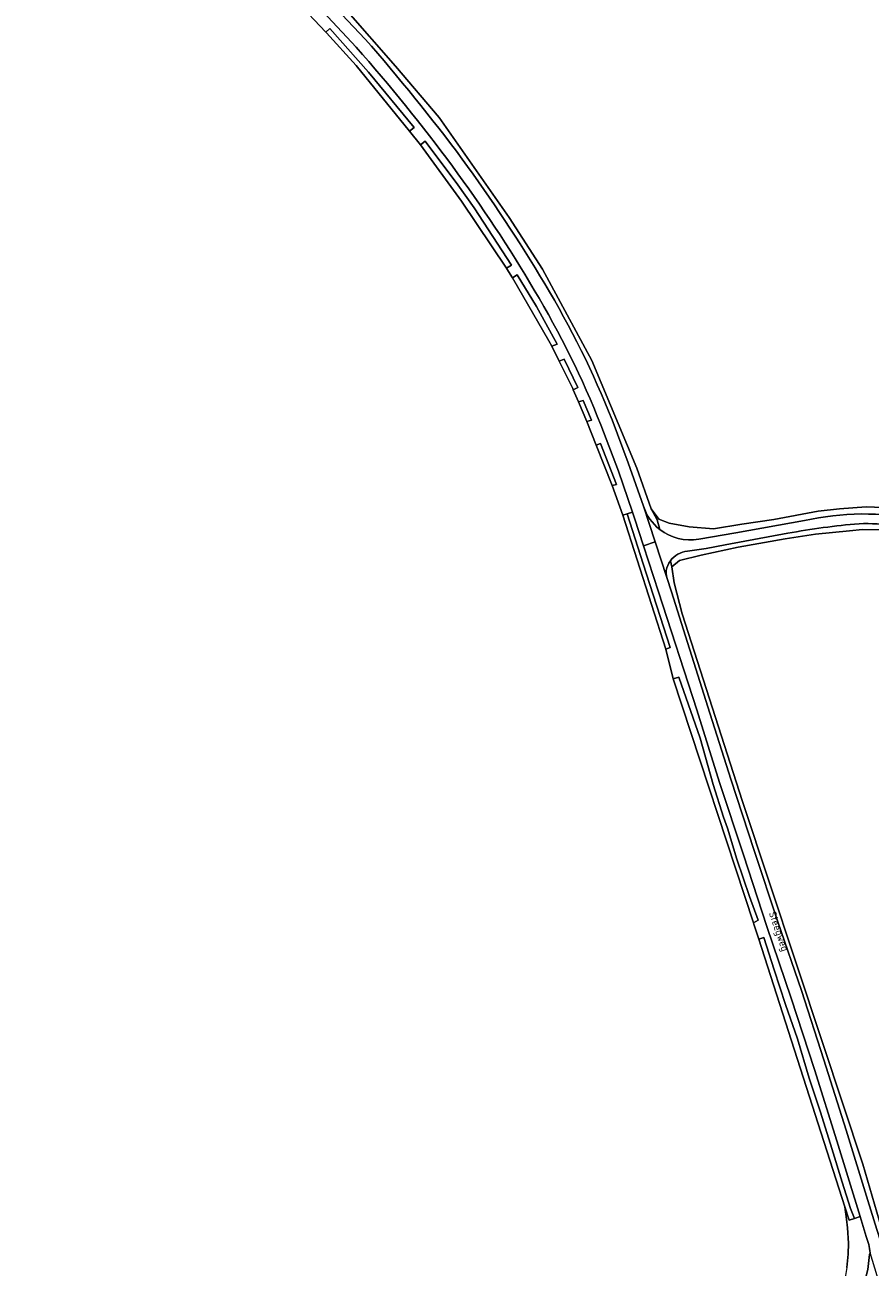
# Model space of a CAD drawing. Extents: x 184422 to 188298, y 343471 to 350189.
# Tile 59 of 256: x 185408 to 185613, y 347336 to 347638. Entities that reach past the tile are written whole.
import ezdxf
from ezdxf.enums import TextEntityAlignment as Align

# ---------------------------------------------------------------- set-up
doc = ezdxf.new("R2010")
doc.units = 0
for name, color, linetype, lineweight in [('B-WA-GR-BEPLANTING_CULTUUR_HEESTERS-GV', 252, 'Continuous', 18), ('B-WA-GR-BOUWLAND-GV', 252, 'Continuous', 13), ('B-WA-OG-TOPOGRAFIE-T18', 252, 'Continuous', 18), ('B-WA-OG-WEG-GV', 252, 'Continuous', 18), ('B-WA-VH-VERHARDING_ASFALT-GV', 252, 'Continuous', 18), ('B-WA-VH-VERHARDING_HALFVERHARDING_GRIND-GV', 252, 'Continuous', 18)]:
    doc.layers.add(name, color=color, linetype=linetype, lineweight=lineweight)
doc.styles.add('NLCS-ISO-M1000-T18', font='NLCS-ISO.ttf', dxfattribs={"height": 1.8})

msp = doc.modelspace()

# ---------------------------------------------------------------- linework, layer by layer
at = {"layer": 'B-WA-GR-BEPLANTING_CULTUUR_HEESTERS-GV', "flags": 128}
for points in [[(185480.904, 347635.747), (185481.026, 347635.618), (185488.265, 347627.675), (185501.148, 347611.761), (185502.32, 347612.642), (185491.223, 347626.076), (185481.841, 347636.631)], [(185480.904, 347635.747), (185481.026, 347635.618), (185488.265, 347627.675), (185501.148, 347611.761), (185502.32, 347612.642), (185491.223, 347626.076), (185481.841, 347636.631)], [(185480.904, 347635.747), (185481.026, 347635.618), (185488.265, 347627.675), (185501.148, 347611.761), (185502.32, 347612.642), (185491.223, 347626.076), (185481.841, 347636.631)], [(185505.011, 347609.319), (185503.825, 347608.455), (185513.802, 347594.758), (185524.741, 347578.461), (185525.939, 347579.218), (185516.876, 347593.169), (185512.926, 347598.724)], [(185505.011, 347609.319), (185503.825, 347608.455), (185513.802, 347594.758), (185524.741, 347578.461), (185525.939, 347579.218), (185516.876, 347593.169), (185512.926, 347598.724)], [(185505.011, 347609.319), (185503.825, 347608.455), (185513.802, 347594.758), (185524.741, 347578.461), (185525.939, 347579.218), (185516.876, 347593.169), (185512.926, 347598.724)], [(185526.141, 347576.165), (185535.035, 347560.905), (185535.702, 347559.566), (185537.023, 347560.055), (185532.012, 347569.16), (185527.352, 347576.871)], [(185526.141, 347576.165), (185535.035, 347560.905), (185535.702, 347559.566), (185537.023, 347560.055), (185532.012, 347569.16), (185527.352, 347576.871)], [(185526.141, 347576.165), (185535.035, 347560.905), (185535.702, 347559.566), (185537.023, 347560.055), (185532.012, 347569.16), (185527.352, 347576.871)], [(185537.52, 347555.91), (185540.816, 347549.285), (185540.938, 347549), (185541.189, 347549.113), (185542.064, 347549.51), (185538.74, 347556.43)], [(185537.52, 347555.91), (185540.816, 347549.285), (185540.938, 347549), (185541.189, 347549.113), (185542.064, 347549.51), (185538.74, 347556.43)], [(185537.52, 347555.91), (185540.816, 347549.285), (185540.938, 347549), (185541.189, 347549.113), (185542.064, 347549.51), (185538.74, 347556.43)], [(185542.21, 347546.033), (185544.244, 347541.29), (185545.339, 347541.623), (185543.365, 347546.421)], [(185542.21, 347546.033), (185544.244, 347541.29), (185545.339, 347541.623), (185543.365, 347546.421)], [(185542.21, 347546.033), (185544.244, 347541.29), (185545.339, 347541.623), (185543.365, 347546.421)], [(185546.51, 347535.545), (185550.379, 347525.738), (185551.392, 347526.032), (185547.579, 347535.967)], [(185546.51, 347535.545), (185550.379, 347525.738), (185551.392, 347526.032), (185547.579, 347535.967)], [(185546.51, 347535.545), (185550.379, 347525.738), (185551.392, 347526.032), (185547.579, 347535.967)], [(185554.048, 347518.862), (185552.998, 347518.531), (185563.381, 347486.089), (185564.409, 347486.472), (185557.873, 347506.791)], [(185554.048, 347518.862), (185552.998, 347518.531), (185563.381, 347486.089), (185564.409, 347486.472), (185557.873, 347506.791)], [(185554.048, 347518.862), (185552.998, 347518.531), (185563.381, 347486.089), (185564.409, 347486.472), (185557.873, 347506.791)], [(185584.672, 347419.676), (185585.838, 347420.26), (185583.741, 347426.069), (185580.64, 347435.098), (185578.344, 347442.623), (185577.426, 347445.265), (185574.903, 347453.207), (185571.694, 347464.46), (185566.586, 347479.221), (185565.197, 347478.831)], [(185584.672, 347419.676), (185585.838, 347420.26), (185583.741, 347426.069), (185580.64, 347435.098), (185578.344, 347442.623), (185577.426, 347445.265), (185574.903, 347453.207), (185571.694, 347464.46), (185566.586, 347479.221), (185565.197, 347478.831)], [(185584.672, 347419.676), (185585.838, 347420.26), (185583.741, 347426.069), (185580.64, 347435.098), (185578.344, 347442.623), (185577.426, 347445.265), (185574.903, 347453.207), (185571.694, 347464.46), (185566.586, 347479.221), (185565.197, 347478.831)], [(185585.947, 347415.72), (185606.846, 347350.711), (185607.877, 347347.505), (185609.154, 347347.912), (185608.244, 347350.322), (185606.218, 347356.706), (185603.691, 347364.866), (185600.912, 347373.716), (185598.21, 347381.966), (185595.316, 347391.477), (185592.43, 347399.826), (185589.679, 347408.254), (185587.208, 347416.109)], [(185585.947, 347415.72), (185606.846, 347350.711), (185607.877, 347347.505), (185609.154, 347347.912), (185608.244, 347350.322), (185606.218, 347356.706), (185603.691, 347364.866), (185600.912, 347373.716), (185598.21, 347381.966), (185595.316, 347391.477), (185592.43, 347399.826), (185589.679, 347408.254), (185587.208, 347416.109)], [(185585.947, 347415.72), (185606.846, 347350.711), (185607.877, 347347.505), (185609.154, 347347.912), (185608.244, 347350.322), (185606.218, 347356.706), (185603.691, 347364.866), (185600.912, 347373.716), (185598.21, 347381.966), (185595.316, 347391.477), (185592.43, 347399.826), (185589.679, 347408.254), (185587.208, 347416.109)]]:
    msp.add_lwpolyline(points, close=True, dxfattribs=at)
at = {"layer": 'B-WA-GR-BOUWLAND-GV', "flags": 128}
for points in [[(185607.353, 347336.006), (185607.679, 347339.262), (185607.717, 347341.892), (185607.486, 347345.608), (185607.24, 347347.784), (185606.846, 347350.711), (185585.947, 347415.72), (185584.793, 347419.31), (185584.672, 347419.676), (185565.197, 347478.831), (185563.381, 347486.089), (185552.998, 347518.531), (185550.379, 347525.738), (185546.51, 347535.545), (185544.244, 347541.29), (185542.21, 347546.033), (185540.938, 347549), (185540.816, 347549.285), (185537.52, 347555.91), (185535.702, 347559.566), (185535.035, 347560.905), (185526.141, 347576.165), (185524.828, 347578.325), (185524.741, 347578.461), (185513.802, 347594.758), (185503.825, 347608.455), (185501.148, 347611.761), (185488.265, 347627.675), (185481.026, 347635.618), (185480.904, 347635.747), (185473.863, 347643.212)], [(185607.353, 347336.006), (185607.679, 347339.262), (185607.717, 347341.892), (185607.486, 347345.608), (185607.24, 347347.784), (185606.846, 347350.711), (185585.947, 347415.72), (185584.793, 347419.31), (185584.672, 347419.676), (185565.197, 347478.831), (185563.381, 347486.089), (185552.998, 347518.531), (185550.379, 347525.738), (185546.51, 347535.545), (185544.244, 347541.29), (185542.21, 347546.033), (185540.938, 347549), (185540.816, 347549.285), (185537.52, 347555.91), (185535.702, 347559.566), (185535.035, 347560.905), (185526.141, 347576.165), (185524.828, 347578.325), (185524.741, 347578.461), (185513.802, 347594.758), (185503.825, 347608.455), (185501.148, 347611.761), (185488.265, 347627.675), (185481.026, 347635.618), (185480.904, 347635.747), (185473.863, 347643.212)], [(185607.353, 347336.006), (185607.679, 347339.262), (185607.717, 347341.892), (185607.486, 347345.608), (185607.24, 347347.784), (185606.846, 347350.711), (185585.947, 347415.72), (185584.793, 347419.31), (185584.672, 347419.676), (185565.197, 347478.831), (185563.381, 347486.089), (185552.998, 347518.531), (185550.379, 347525.738), (185546.51, 347535.545), (185544.244, 347541.29), (185542.21, 347546.033), (185540.938, 347549), (185540.816, 347549.285), (185537.52, 347555.91), (185535.702, 347559.566), (185535.035, 347560.905), (185526.141, 347576.165), (185524.828, 347578.325), (185524.741, 347578.461), (185513.802, 347594.758), (185503.825, 347608.455), (185501.148, 347611.761), (185488.265, 347627.675), (185481.026, 347635.618), (185480.904, 347635.747), (185473.863, 347643.212)], [(185485.764, 347641.293), (185497.776, 347627.512), (185508.35, 347615.054), (185525.359, 347590.812), (185533.438, 347578.232), (185545.441, 347556.073), (185556.372, 347529.991), (185559.811, 347520.069), (185561.694, 347517.614), (185564.196, 347516.623), (185569.065, 347515.708), (185574.986, 347515.284), (185581.838, 347516.42), (185589.59, 347517.515), (185600.377, 347519.539), (185605.555, 347520.095), (185612.006, 347520.548), (185617.986, 347520.345)], [(185485.764, 347641.293), (185497.776, 347627.512), (185508.35, 347615.054), (185525.359, 347590.812), (185533.438, 347578.232), (185545.441, 347556.073), (185556.372, 347529.991), (185559.811, 347520.069), (185561.694, 347517.614), (185564.196, 347516.623), (185569.065, 347515.708), (185574.986, 347515.284), (185581.838, 347516.42), (185589.59, 347517.515), (185600.377, 347519.539), (185605.555, 347520.095), (185612.006, 347520.548), (185617.986, 347520.345)], [(185485.764, 347641.293), (185497.776, 347627.512), (185508.35, 347615.054), (185525.359, 347590.812), (185533.438, 347578.232), (185545.441, 347556.073), (185556.372, 347529.991), (185559.811, 347520.069), (185561.694, 347517.614), (185564.196, 347516.623), (185569.065, 347515.708), (185574.986, 347515.284), (185581.838, 347516.42), (185589.59, 347517.515), (185600.377, 347519.539), (185605.555, 347520.095), (185612.006, 347520.548), (185617.986, 347520.345)], [(185616.105, 347514.99), (185611.153, 347515.06), (185608.002, 347514.745), (185599.752, 347513.996), (185592.364, 347512.843), (185580.966, 347510.773), (185571.986, 347508.859), (185566.687, 347507.583), (185564.876, 347506.065)], [(185616.105, 347514.99), (185611.153, 347515.06), (185608.002, 347514.745), (185599.752, 347513.996), (185592.364, 347512.843), (185580.966, 347510.773), (185571.986, 347508.859), (185566.687, 347507.583), (185564.876, 347506.065)], [(185616.105, 347514.99), (185611.153, 347515.06), (185608.002, 347514.745), (185599.752, 347513.996), (185592.364, 347512.843), (185580.966, 347510.773), (185571.986, 347508.859), (185566.687, 347507.583), (185564.876, 347506.065)], [(185564.876, 347506.065), (185565.442, 347502.108), (185567.373, 347494.635), (185582.038, 347449.06), (185601.49, 347390.37), (185611.208, 347361.117), (185616.837, 347341.719)], [(185564.876, 347506.065), (185565.442, 347502.108), (185567.373, 347494.635), (185582.038, 347449.06), (185601.49, 347390.37), (185611.208, 347361.117), (185616.837, 347341.719)], [(185564.876, 347506.065), (185565.442, 347502.108), (185567.373, 347494.635), (185582.038, 347449.06), (185601.49, 347390.37), (185611.208, 347361.117), (185616.837, 347341.719)]]:
    msp.add_lwpolyline(points, dxfattribs=at)
at = {"layer": 'B-WA-OG-WEG-GV', "flags": 128}
for points in [[(185561.92, 347515.106), (185561.266, 347517.423), (185559.811, 347520.069), (185556.372, 347529.991), (185545.441, 347556.073), (185533.438, 347578.232), (185525.359, 347590.812), (185508.35, 347615.054), (185497.776, 347627.512), (185485.764, 347641.293), (185476.552, 347650.613), (185448.941, 347678.856), (185430.129, 347698.183), (185425.759, 347702.544), (185418.66, 347710.597), (185417.828, 347711.541), (185418.022, 347711.949), (185417.565, 347712.917), (185417.537, 347712.967), (185416.879, 347711.772)], [(185561.92, 347515.106), (185561.266, 347517.423), (185559.811, 347520.069), (185556.372, 347529.991), (185545.441, 347556.073), (185533.438, 347578.232), (185525.359, 347590.812), (185508.35, 347615.054), (185497.776, 347627.512), (185485.764, 347641.293), (185476.552, 347650.613), (185448.941, 347678.856), (185430.129, 347698.183), (185425.759, 347702.544), (185418.66, 347710.597), (185417.828, 347711.541), (185418.022, 347711.949), (185417.565, 347712.917), (185417.537, 347712.967), (185416.879, 347711.772)], [(185561.92, 347515.106), (185561.266, 347517.423), (185559.811, 347520.069), (185556.372, 347529.991), (185545.441, 347556.073), (185533.438, 347578.232), (185525.359, 347590.812), (185508.35, 347615.054), (185497.776, 347627.512), (185485.764, 347641.293), (185476.552, 347650.613), (185448.941, 347678.856), (185430.129, 347698.183), (185425.759, 347702.544), (185418.66, 347710.597), (185417.828, 347711.541), (185418.022, 347711.949), (185417.565, 347712.917), (185417.537, 347712.967), (185416.879, 347711.772)], [(185416.941, 347709.958), (185426.657, 347700.372), (185433.17, 347693.858), (185439.675, 347687.337), (185464.814, 347661.148), (185477.667, 347647.674), (185490.4, 347634.087)], [(185416.941, 347709.958), (185426.657, 347700.372), (185433.17, 347693.858), (185439.675, 347687.337), (185464.814, 347661.148), (185477.667, 347647.674), (185490.4, 347634.087)], [(185416.941, 347709.958), (185426.657, 347700.372), (185433.17, 347693.858), (185439.675, 347687.337), (185464.814, 347661.148), (185477.667, 347647.674), (185490.4, 347634.087)], [(185488.207, 347632.094), (185475.58, 347645.709), (185462.765, 347659.146), (185437.548, 347685.358), (185433.112, 347689.647), (185431.202, 347689.549), (185431.119, 347689.604), (185430.268, 347689.168)], [(185488.207, 347632.094), (185475.58, 347645.709), (185462.765, 347659.146), (185437.548, 347685.358), (185433.112, 347689.647), (185431.202, 347689.549), (185431.119, 347689.604), (185430.268, 347689.168)], [(185488.207, 347632.094), (185475.58, 347645.709), (185462.765, 347659.146), (185437.548, 347685.358), (185433.112, 347689.647), (185431.202, 347689.549), (185431.119, 347689.604), (185430.268, 347689.168)], [(185473.863, 347643.212), (185480.904, 347635.747), (185481.841, 347636.631), (185491.223, 347626.076), (185502.32, 347612.642), (185501.148, 347611.761), (185503.825, 347608.455), (185505.011, 347609.319), (185512.926, 347598.724), (185516.876, 347593.169), (185525.939, 347579.218), (185524.741, 347578.461), (185524.828, 347578.325), (185526.141, 347576.165), (185527.352, 347576.871), (185532.012, 347569.16), (185537.023, 347560.055), (185535.702, 347559.566), (185537.52, 347555.91), (185538.74, 347556.43), (185542.064, 347549.51), (185541.189, 347549.113), (185540.938, 347549), (185542.21, 347546.033), (185543.365, 347546.421), (185545.339, 347541.623), (185544.244, 347541.29), (185546.51, 347535.545), (185547.579, 347535.967), (185551.392, 347526.032), (185550.379, 347525.738), (185552.998, 347518.531), (185554.048, 347518.862), (185555.309, 347519.29), (185551.883, 347529.225), (185547.614, 347540.507)], [(185473.863, 347643.212), (185480.904, 347635.747), (185481.841, 347636.631), (185491.223, 347626.076), (185502.32, 347612.642), (185501.148, 347611.761), (185503.825, 347608.455), (185505.011, 347609.319), (185512.926, 347598.724), (185516.876, 347593.169), (185525.939, 347579.218), (185524.741, 347578.461), (185524.828, 347578.325), (185526.141, 347576.165), (185527.352, 347576.871), (185532.012, 347569.16), (185537.023, 347560.055), (185535.702, 347559.566), (185537.52, 347555.91), (185538.74, 347556.43), (185542.064, 347549.51), (185541.189, 347549.113), (185540.938, 347549), (185542.21, 347546.033), (185543.365, 347546.421), (185545.339, 347541.623), (185544.244, 347541.29), (185546.51, 347535.545), (185547.579, 347535.967), (185551.392, 347526.032), (185550.379, 347525.738), (185552.998, 347518.531), (185554.048, 347518.862), (185555.309, 347519.29), (185551.883, 347529.225), (185547.614, 347540.507)], [(185473.863, 347643.212), (185480.904, 347635.747), (185481.841, 347636.631), (185491.223, 347626.076), (185502.32, 347612.642), (185501.148, 347611.761), (185503.825, 347608.455), (185505.011, 347609.319), (185512.926, 347598.724), (185516.876, 347593.169), (185525.939, 347579.218), (185524.741, 347578.461), (185524.828, 347578.325), (185526.141, 347576.165), (185527.352, 347576.871), (185532.012, 347569.16), (185537.023, 347560.055), (185535.702, 347559.566), (185537.52, 347555.91), (185538.74, 347556.43), (185542.064, 347549.51), (185541.189, 347549.113), (185540.938, 347549), (185542.21, 347546.033), (185543.365, 347546.421), (185545.339, 347541.623), (185544.244, 347541.29), (185546.51, 347535.545), (185547.579, 347535.967), (185551.392, 347526.032), (185550.379, 347525.738), (185552.998, 347518.531), (185554.048, 347518.862), (185555.309, 347519.29), (185551.883, 347529.225), (185547.614, 347540.507)], [(185550.337, 347541.7), (185554.279, 347531.256), (185557.967, 347520.721)], [(185550.337, 347541.7), (185554.279, 347531.256), (185557.967, 347520.721)], [(185550.337, 347541.7), (185554.279, 347531.256), (185557.967, 347520.721)], [(185682.878, 347492.399), (185679.585, 347494.448), (185676.126, 347494.215), (185674.647, 347494.098), (185658.074, 347503.244), (185645.935, 347510.078), (185632.163, 347516.629), (185629.107, 347517.84), (185622.336, 347519.74), (185617.986, 347520.345), (185612.006, 347520.548), (185605.555, 347520.095), (185600.377, 347519.539), (185589.59, 347517.515), (185581.838, 347516.42), (185574.986, 347515.284), (185569.065, 347515.708), (185564.196, 347516.623), (185561.694, 347517.614), (185559.811, 347520.069)], [(185682.878, 347492.399), (185679.585, 347494.448), (185676.126, 347494.215), (185674.647, 347494.098), (185658.074, 347503.244), (185645.935, 347510.078), (185632.163, 347516.629), (185629.107, 347517.84), (185622.336, 347519.74), (185617.986, 347520.345), (185612.006, 347520.548), (185605.555, 347520.095), (185600.377, 347519.539), (185589.59, 347517.515), (185581.838, 347516.42), (185574.986, 347515.284), (185569.065, 347515.708), (185564.196, 347516.623), (185561.694, 347517.614), (185559.811, 347520.069)], [(185682.878, 347492.399), (185679.585, 347494.448), (185676.126, 347494.215), (185674.647, 347494.098), (185658.074, 347503.244), (185645.935, 347510.078), (185632.163, 347516.629), (185629.107, 347517.84), (185622.336, 347519.74), (185617.986, 347520.345), (185612.006, 347520.548), (185605.555, 347520.095), (185600.377, 347519.539), (185589.59, 347517.515), (185581.838, 347516.42), (185574.986, 347515.284), (185569.065, 347515.708), (185564.196, 347516.623), (185561.694, 347517.614), (185559.811, 347520.069)], [(185559.811, 347520.069), (185561.266, 347517.423), (185561.92, 347515.106)], [(185559.811, 347520.069), (185561.266, 347517.423), (185561.92, 347515.106)], [(185559.811, 347520.069), (185561.266, 347517.423), (185561.92, 347515.106)], [(185564.493, 347507.476), (185564.876, 347506.065), (185566.687, 347507.583), (185571.986, 347508.859), (185580.966, 347510.773), (185592.364, 347512.843), (185599.752, 347513.996), (185608.002, 347514.745), (185611.153, 347515.06), (185616.105, 347514.99)], [(185564.493, 347507.476), (185564.876, 347506.065), (185566.687, 347507.583), (185571.986, 347508.859), (185580.966, 347510.773), (185592.364, 347512.843), (185599.752, 347513.996), (185608.002, 347514.745), (185611.153, 347515.06), (185616.105, 347514.99)], [(185564.493, 347507.476), (185564.876, 347506.065), (185566.687, 347507.583), (185571.986, 347508.859), (185580.966, 347510.773), (185592.364, 347512.843), (185599.752, 347513.996), (185608.002, 347514.745), (185611.153, 347515.06), (185616.105, 347514.99)], [(185571.394, 347512.727), (185580.425, 347514.309), (185597.039, 347517.238)], [(185571.394, 347512.727), (185580.425, 347514.309), (185597.039, 347517.238)], [(185571.394, 347512.727), (185580.425, 347514.309), (185597.039, 347517.238)], [(185593.005, 347514.168), (185577.778, 347511.329), (185573.216, 347510.513), (185568.632, 347509.836)], [(185593.005, 347514.168), (185577.778, 347511.329), (185573.216, 347510.513), (185568.632, 347509.836)], [(185593.005, 347514.168), (185577.778, 347511.329), (185573.216, 347510.513), (185568.632, 347509.836)], [(185563.67, 347503.441), (185564.761, 347500), (185573.609, 347472.084), (185579.187, 347454.543), (185584.871, 347437.226), (185590.577, 347419.918), (185596.287, 347403.222), (185601.747, 347386.442), (185607.149, 347369.384), (185612.445, 347352.293), (185614.641, 347345.275), (185616.382, 347339.773), (185616.837, 347341.719), (185611.208, 347361.117), (185601.49, 347390.37), (185582.038, 347449.06), (185567.373, 347494.635), (185565.442, 347502.108), (185564.876, 347506.065), (185564.493, 347507.476)], [(185563.67, 347503.441), (185564.761, 347500), (185573.609, 347472.084), (185579.187, 347454.543), (185584.871, 347437.226), (185590.577, 347419.918), (185596.287, 347403.222), (185601.747, 347386.442), (185607.149, 347369.384), (185612.445, 347352.293), (185614.641, 347345.275), (185616.382, 347339.773), (185616.837, 347341.719), (185611.208, 347361.117), (185601.49, 347390.37), (185582.038, 347449.06), (185567.373, 347494.635), (185565.442, 347502.108), (185564.876, 347506.065), (185564.493, 347507.476)], [(185563.67, 347503.441), (185564.761, 347500), (185573.609, 347472.084), (185579.187, 347454.543), (185584.871, 347437.226), (185590.577, 347419.918), (185596.287, 347403.222), (185601.747, 347386.442), (185607.149, 347369.384), (185612.445, 347352.293), (185614.641, 347345.275), (185616.382, 347339.773), (185616.837, 347341.719), (185611.208, 347361.117), (185601.49, 347390.37), (185582.038, 347449.06), (185567.373, 347494.635), (185565.442, 347502.108), (185564.876, 347506.065), (185564.493, 347507.476)], [(185563.492, 347505.174), (185563.486, 347504.297), (185563.67, 347503.441)], [(185563.492, 347505.174), (185563.486, 347504.297), (185563.67, 347503.441)], [(185563.492, 347505.174), (185563.486, 347504.297), (185563.67, 347503.441)], [(185612.017, 347343.577), (185610.541, 347348.391), (185609.154, 347347.912), (185607.877, 347347.505), (185606.846, 347350.711), (185607.24, 347347.784), (185607.486, 347345.608), (185607.717, 347341.892), (185607.679, 347339.262), (185607.353, 347336.006), (185606.86, 347333.09), (185606.325, 347330.473), (185605.631, 347327.303), (185604.984, 347324.424)], [(185612.017, 347343.577), (185610.541, 347348.391), (185609.154, 347347.912), (185607.877, 347347.505), (185606.846, 347350.711), (185607.24, 347347.784), (185607.486, 347345.608), (185607.717, 347341.892), (185607.679, 347339.262), (185607.353, 347336.006), (185606.86, 347333.09), (185606.325, 347330.473), (185605.631, 347327.303), (185604.984, 347324.424)], [(185612.017, 347343.577), (185610.541, 347348.391), (185609.154, 347347.912), (185607.877, 347347.505), (185606.846, 347350.711), (185607.24, 347347.784), (185607.486, 347345.608), (185607.717, 347341.892), (185607.679, 347339.262), (185607.353, 347336.006), (185606.86, 347333.09), (185606.325, 347330.473), (185605.631, 347327.303), (185604.984, 347324.424)], [(185604.984, 347324.424), (185607.54, 347331.323), (185610.545, 347329.779), (185611.435, 347331.708), (185612.446, 347335.503), (185612.85, 347339.168), (185612.992, 347339.587)], [(185604.984, 347324.424), (185607.54, 347331.323), (185610.545, 347329.779), (185611.435, 347331.708), (185612.446, 347335.503), (185612.85, 347339.168), (185612.992, 347339.587)], [(185604.984, 347324.424), (185607.54, 347331.323), (185610.545, 347329.779), (185611.435, 347331.708), (185612.446, 347335.503), (185612.85, 347339.168), (185612.992, 347339.587)]]:
    msp.add_lwpolyline(points, dxfattribs=at)
at = {"layer": 'B-WA-OG-WEG-GV'}
for points in [[(185511.587, 347603.22, 0.0234227), (185488.207, 347632.094)], [(185511.587, 347603.22, 0.0234227), (185488.207, 347632.094)], [(185511.587, 347603.22, 0.0234227), (185488.207, 347632.094)], [(185490.4, 347634.087, -0.019996), (185513.959, 347604.975)], [(185490.4, 347634.087, -0.019996), (185513.959, 347604.975)], [(185490.4, 347634.087, -0.019996), (185513.959, 347604.975)], [(185513.959, 347604.975, -0.022793), (185533.999, 347574.725)], [(185513.959, 347604.975, -0.022793), (185533.999, 347574.725)], [(185513.959, 347604.975, -0.022793), (185533.999, 347574.725)], [(185531.452, 347573.146, 0.0270178), (185511.587, 347603.22)], [(185531.452, 347573.146, 0.0270178), (185511.587, 347603.22)], [(185531.452, 347573.146, 0.0270178), (185511.587, 347603.22)], [(185547.614, 347540.507, 0.0418346), (185531.452, 347573.146)], [(185547.614, 347540.507, 0.0418346), (185531.452, 347573.146)], [(185547.614, 347540.507, 0.0418346), (185531.452, 347573.146)], [(185533.999, 347574.725, -0.0412318), (185550.337, 347541.7)], [(185533.999, 347574.725, -0.0412318), (185550.337, 347541.7)], [(185533.999, 347574.725, -0.0412318), (185550.337, 347541.7)], [(185557.967, 347520.721, 0.1465383), (185561.92, 347515.106)], [(185557.967, 347520.721, 0.1465383), (185561.92, 347515.106)], [(185557.967, 347520.721, 0.1465383), (185561.92, 347515.106)], [(185597.039, 347517.238, -0.1053286), (185624.648, 347517.556)], [(185597.039, 347517.238, -0.1053286), (185624.648, 347517.556)], [(185597.039, 347517.238, -0.1053286), (185624.648, 347517.556)], [(185561.92, 347515.106, 0.2133334), (185571.394, 347512.727)], [(185561.92, 347515.106, 0.2133334), (185571.394, 347512.727)], [(185561.92, 347515.106, 0.2133334), (185571.394, 347512.727)], [(185610.296, 347516.498, 0.0245357), (185593.005, 347514.168)], [(185610.296, 347516.498, 0.0245357), (185593.005, 347514.168)], [(185610.296, 347516.498, 0.0245357), (185593.005, 347514.168)], [(185627.483, 347514.094, 0.0842375), (185610.296, 347516.498)], [(185627.483, 347514.094, 0.0842375), (185610.296, 347516.498)], [(185627.483, 347514.094, 0.0842375), (185610.296, 347516.498)], [(185568.632, 347509.836, 0.2153441), (185564.493, 347507.476)], [(185568.632, 347509.836, 0.2153441), (185564.493, 347507.476)], [(185568.632, 347509.836, 0.2153441), (185564.493, 347507.476)], [(185564.493, 347507.476, 0.1099022), (185563.492, 347505.174)], [(185564.493, 347507.476, 0.1099022), (185563.492, 347505.174)], [(185564.493, 347507.476, 0.1099022), (185563.492, 347505.174)], [(185612.992, 347339.587, 0.0668454), (185612.017, 347343.577)], [(185612.992, 347339.587, 0.0668454), (185612.017, 347343.577)], [(185612.992, 347339.587, 0.0668454), (185612.017, 347343.577)]]:
    msp.add_lwpolyline(points, format="xyb", dxfattribs=at)
at = {"layer": 'B-WA-OG-WEG-GV', "flags": 128}
msp.add_lwpolyline([(185585.947, 347415.72), (185587.208, 347416.109), (185589.679, 347408.254), (185592.43, 347399.826), (185595.316, 347391.477), (185598.21, 347381.966), (185600.912, 347373.716), (185603.691, 347364.866), (185606.218, 347356.706), (185608.244, 347350.322), (185609.154, 347347.912), (185610.541, 347348.391), (185604.911, 347366.758), (185599.454, 347384.081), (185593.824, 347401.348), (185587.948, 347418.737), (185582.241, 347436.184), (185576.446, 347453.719), (185570.896, 347471.335), (185561.596, 347500), (185557.976, 347511.159), (185555.815, 347517.821), (185555.39, 347519.055), (185555.309, 347519.29), (185554.048, 347518.862), (185557.873, 347506.791), (185564.409, 347486.472), (185563.381, 347486.089), (185565.197, 347478.831), (185566.586, 347479.221), (185571.694, 347464.46), (185574.903, 347453.207), (185577.426, 347445.265), (185578.344, 347442.623), (185580.64, 347435.098), (185583.741, 347426.069), (185585.838, 347420.26), (185584.672, 347419.676), (185584.793, 347419.31)], close=True, dxfattribs=at)
msp.add_lwpolyline([(185585.947, 347415.72), (185587.208, 347416.109), (185589.679, 347408.254), (185592.43, 347399.826), (185595.316, 347391.477), (185598.21, 347381.966), (185600.912, 347373.716), (185603.691, 347364.866), (185606.218, 347356.706), (185608.244, 347350.322), (185609.154, 347347.912), (185610.541, 347348.391), (185604.911, 347366.758), (185599.454, 347384.081), (185593.824, 347401.348), (185587.948, 347418.737), (185582.241, 347436.184), (185576.446, 347453.719), (185570.896, 347471.335), (185561.596, 347500), (185557.976, 347511.159), (185555.815, 347517.821), (185555.39, 347519.055), (185555.309, 347519.29), (185554.048, 347518.862), (185557.873, 347506.791), (185564.409, 347486.472), (185563.381, 347486.089), (185565.197, 347478.831), (185566.586, 347479.221), (185571.694, 347464.46), (185574.903, 347453.207), (185577.426, 347445.265), (185578.344, 347442.623), (185580.64, 347435.098), (185583.741, 347426.069), (185585.838, 347420.26), (185584.672, 347419.676), (185584.793, 347419.31)], close=True, dxfattribs=at)
msp.add_lwpolyline([(185585.947, 347415.72), (185587.208, 347416.109), (185589.679, 347408.254), (185592.43, 347399.826), (185595.316, 347391.477), (185598.21, 347381.966), (185600.912, 347373.716), (185603.691, 347364.866), (185606.218, 347356.706), (185608.244, 347350.322), (185609.154, 347347.912), (185610.541, 347348.391), (185604.911, 347366.758), (185599.454, 347384.081), (185593.824, 347401.348), (185587.948, 347418.737), (185582.241, 347436.184), (185576.446, 347453.719), (185570.896, 347471.335), (185561.596, 347500), (185557.976, 347511.159), (185555.815, 347517.821), (185555.39, 347519.055), (185555.309, 347519.29), (185554.048, 347518.862), (185557.873, 347506.791), (185564.409, 347486.472), (185563.381, 347486.089), (185565.197, 347478.831), (185566.586, 347479.221), (185571.694, 347464.46), (185574.903, 347453.207), (185577.426, 347445.265), (185578.344, 347442.623), (185580.64, 347435.098), (185583.741, 347426.069), (185585.838, 347420.26), (185584.672, 347419.676), (185584.793, 347419.31)], close=True, dxfattribs=at)
at = {"layer": 'B-WA-VH-VERHARDING_ASFALT-GV', "flags": 128}
for points in [[(185409.828, 347716.947), (185407.816, 347715.146), (185427.026, 347695.693), (185427.046, 347694.115), (185431.119, 347689.604), (185431.202, 347689.549), (185433.112, 347689.647), (185437.548, 347685.358), (185462.765, 347659.146), (185475.58, 347645.709), (185488.207, 347632.094)], [(185409.828, 347716.947), (185407.816, 347715.146), (185427.026, 347695.693), (185427.046, 347694.115), (185431.119, 347689.604), (185431.202, 347689.549), (185433.112, 347689.647), (185437.548, 347685.358), (185462.765, 347659.146), (185475.58, 347645.709), (185488.207, 347632.094)], [(185409.828, 347716.947), (185407.816, 347715.146), (185427.026, 347695.693), (185427.046, 347694.115), (185431.119, 347689.604), (185431.202, 347689.549), (185433.112, 347689.647), (185437.548, 347685.358), (185462.765, 347659.146), (185475.58, 347645.709), (185488.207, 347632.094)], [(185490.4, 347634.087), (185477.667, 347647.674), (185464.814, 347661.148), (185439.675, 347687.337), (185433.17, 347693.858), (185426.657, 347700.372), (185416.941, 347709.958)], [(185490.4, 347634.087), (185477.667, 347647.674), (185464.814, 347661.148), (185439.675, 347687.337), (185433.17, 347693.858), (185426.657, 347700.372), (185416.941, 347709.958)], [(185490.4, 347634.087), (185477.667, 347647.674), (185464.814, 347661.148), (185439.675, 347687.337), (185433.17, 347693.858), (185426.657, 347700.372), (185416.941, 347709.958)], [(185547.614, 347540.507), (185551.883, 347529.225), (185555.309, 347519.29), (185555.39, 347519.055), (185555.815, 347517.821), (185557.976, 347511.159), (185560.819, 347512.081), (185557.967, 347520.721), (185554.279, 347531.256), (185550.337, 347541.7)], [(185547.614, 347540.507), (185551.883, 347529.225), (185555.309, 347519.29), (185555.39, 347519.055), (185555.815, 347517.821), (185557.976, 347511.159), (185560.819, 347512.081), (185557.967, 347520.721), (185554.279, 347531.256), (185550.337, 347541.7)], [(185547.614, 347540.507), (185551.883, 347529.225), (185555.309, 347519.29), (185555.39, 347519.055), (185555.815, 347517.821), (185557.976, 347511.159), (185560.819, 347512.081), (185557.967, 347520.721), (185554.279, 347531.256), (185550.337, 347541.7)], [(185557.967, 347520.721), (185560.819, 347512.081), (185563.67, 347503.441), (185563.486, 347504.297), (185563.492, 347505.174)], [(185557.967, 347520.721), (185560.819, 347512.081), (185563.67, 347503.441), (185563.486, 347504.297), (185563.492, 347505.174)], [(185557.967, 347520.721), (185560.819, 347512.081), (185563.67, 347503.441), (185563.486, 347504.297), (185563.492, 347505.174)], [(185597.039, 347517.238), (185580.425, 347514.309), (185571.394, 347512.727)], [(185597.039, 347517.238), (185580.425, 347514.309), (185571.394, 347512.727)], [(185597.039, 347517.238), (185580.425, 347514.309), (185571.394, 347512.727)], [(185616.382, 347339.773), (185614.641, 347345.275), (185612.445, 347352.293), (185607.149, 347369.384), (185601.747, 347386.442), (185596.287, 347403.222), (185590.577, 347419.918), (185584.871, 347437.226), (185579.187, 347454.543), (185573.609, 347472.084), (185564.761, 347500), (185563.67, 347503.441), (185560.819, 347512.081), (185557.976, 347511.159), (185561.596, 347500), (185570.896, 347471.335), (185576.446, 347453.719), (185582.241, 347436.184), (185587.948, 347418.737), (185593.824, 347401.348), (185599.454, 347384.081), (185604.911, 347366.758), (185610.541, 347348.391), (185612.017, 347343.577)], [(185616.382, 347339.773), (185614.641, 347345.275), (185612.445, 347352.293), (185607.149, 347369.384), (185601.747, 347386.442), (185596.287, 347403.222), (185590.577, 347419.918), (185584.871, 347437.226), (185579.187, 347454.543), (185573.609, 347472.084), (185564.761, 347500), (185563.67, 347503.441), (185560.819, 347512.081), (185557.976, 347511.159), (185561.596, 347500), (185570.896, 347471.335), (185576.446, 347453.719), (185582.241, 347436.184), (185587.948, 347418.737), (185593.824, 347401.348), (185599.454, 347384.081), (185604.911, 347366.758), (185610.541, 347348.391), (185612.017, 347343.577)], [(185616.382, 347339.773), (185614.641, 347345.275), (185612.445, 347352.293), (185607.149, 347369.384), (185601.747, 347386.442), (185596.287, 347403.222), (185590.577, 347419.918), (185584.871, 347437.226), (185579.187, 347454.543), (185573.609, 347472.084), (185564.761, 347500), (185563.67, 347503.441), (185560.819, 347512.081), (185557.976, 347511.159), (185561.596, 347500), (185570.896, 347471.335), (185576.446, 347453.719), (185582.241, 347436.184), (185587.948, 347418.737), (185593.824, 347401.348), (185599.454, 347384.081), (185604.911, 347366.758), (185610.541, 347348.391), (185612.017, 347343.577)], [(185568.632, 347509.836), (185573.216, 347510.513), (185577.778, 347511.329), (185593.005, 347514.168)], [(185568.632, 347509.836), (185573.216, 347510.513), (185577.778, 347511.329), (185593.005, 347514.168)], [(185568.632, 347509.836), (185573.216, 347510.513), (185577.778, 347511.329), (185593.005, 347514.168)]]:
    msp.add_lwpolyline(points, dxfattribs=at)
at = {"layer": 'B-WA-VH-VERHARDING_ASFALT-GV'}
for points in [[(185488.207, 347632.094, -0.0234227), (185511.587, 347603.22)], [(185488.207, 347632.094, -0.0234227), (185511.587, 347603.22)], [(185488.207, 347632.094, -0.0234227), (185511.587, 347603.22)], [(185513.959, 347604.975, 0.019996), (185490.4, 347634.087)], [(185513.959, 347604.975, 0.019996), (185490.4, 347634.087)], [(185513.959, 347604.975, 0.019996), (185490.4, 347634.087)], [(185533.999, 347574.725, 0.022793), (185513.959, 347604.975)], [(185533.999, 347574.725, 0.022793), (185513.959, 347604.975)], [(185533.999, 347574.725, 0.022793), (185513.959, 347604.975)], [(185511.587, 347603.22, -0.0270178), (185531.452, 347573.146)], [(185511.587, 347603.22, -0.0270178), (185531.452, 347573.146)], [(185511.587, 347603.22, -0.0270178), (185531.452, 347573.146)], [(185531.452, 347573.146, -0.0418346), (185547.614, 347540.507)], [(185531.452, 347573.146, -0.0418346), (185547.614, 347540.507)], [(185531.452, 347573.146, -0.0418346), (185547.614, 347540.507)], [(185550.337, 347541.7, 0.0412318), (185533.999, 347574.725)], [(185550.337, 347541.7, 0.0412318), (185533.999, 347574.725)], [(185550.337, 347541.7, 0.0412318), (185533.999, 347574.725)], [(185561.92, 347515.106, -0.1465383), (185557.967, 347520.721)], [(185561.92, 347515.106, -0.1465383), (185557.967, 347520.721)], [(185561.92, 347515.106, -0.1465383), (185557.967, 347520.721)], [(185624.648, 347517.556, 0.1053286), (185597.039, 347517.238)], [(185624.648, 347517.556, 0.1053286), (185597.039, 347517.238)], [(185624.648, 347517.556, 0.1053286), (185597.039, 347517.238)], [(185571.394, 347512.727, -0.2133334), (185561.92, 347515.106)], [(185571.394, 347512.727, -0.2133334), (185561.92, 347515.106)], [(185571.394, 347512.727, -0.2133334), (185561.92, 347515.106)], [(185593.005, 347514.168, -0.0245357), (185610.296, 347516.498)], [(185593.005, 347514.168, -0.0245357), (185610.296, 347516.498)], [(185593.005, 347514.168, -0.0245357), (185610.296, 347516.498)], [(185610.296, 347516.498, -0.0842375), (185627.483, 347514.094)], [(185610.296, 347516.498, -0.0842375), (185627.483, 347514.094)], [(185610.296, 347516.498, -0.0842375), (185627.483, 347514.094)], [(185564.493, 347507.476, -0.2153441), (185568.632, 347509.836)], [(185564.493, 347507.476, -0.2153441), (185568.632, 347509.836)], [(185564.493, 347507.476, -0.2153441), (185568.632, 347509.836)], [(185563.492, 347505.174, -0.1099022), (185564.493, 347507.476)], [(185563.492, 347505.174, -0.1099022), (185564.493, 347507.476)], [(185563.492, 347505.174, -0.1099022), (185564.493, 347507.476)], [(185612.017, 347343.577, -0.0668454), (185612.992, 347339.587)], [(185612.017, 347343.577, -0.0668454), (185612.992, 347339.587)], [(185612.017, 347343.577, -0.0668454), (185612.992, 347339.587)]]:
    msp.add_lwpolyline(points, format="xyb", dxfattribs=at)
at = {"layer": 'B-WA-VH-VERHARDING_HALFVERHARDING_GRIND-GV', "flags": 128}
msp.add_lwpolyline([(185616.756, 347327.155), (185616.047, 347329.504), (185612.992, 347339.587), (185612.85, 347339.168), (185612.446, 347335.503), (185611.435, 347331.708), (185610.545, 347329.779), (185608.512, 347325.375), (185603.079, 347311.976), (185595.43, 347287.933), (185585.695, 347259.587), (185577.442, 347234.407)], dxfattribs=at)
msp.add_lwpolyline([(185616.756, 347327.155), (185616.047, 347329.504), (185612.992, 347339.587), (185612.85, 347339.168), (185612.446, 347335.503), (185611.435, 347331.708), (185610.545, 347329.779), (185608.512, 347325.375), (185603.079, 347311.976), (185595.43, 347287.933), (185585.695, 347259.587), (185577.442, 347234.407)], dxfattribs=at)
msp.add_lwpolyline([(185616.756, 347327.155), (185616.047, 347329.504), (185612.992, 347339.587), (185612.85, 347339.168), (185612.446, 347335.503), (185611.435, 347331.708), (185610.545, 347329.779), (185608.512, 347325.375), (185603.079, 347311.976), (185595.43, 347287.933), (185585.695, 347259.587), (185577.442, 347234.407)], dxfattribs=at)

# ---------------------------------------------------------------- texts
at = {"layer": 'B-WA-OG-TOPOGRAFIE-T18', "style": 'NLCS-ISO-M1000-T18'}
msp.add_text('Steegweg', height=1.8, rotation=289.1, dxfattribs=at).set_placement((185590.59, 347417.511), align=Align.MIDDLE)
msp.add_text('Steegweg', height=1.8, rotation=289.1, dxfattribs=at).set_placement((185590.59, 347417.511), align=Align.MIDDLE)
msp.add_text('Steegweg', height=1.8, rotation=289.1, dxfattribs=at).set_placement((185590.59, 347417.511), align=Align.MIDDLE)

doc.saveas('drawing.dxf')
